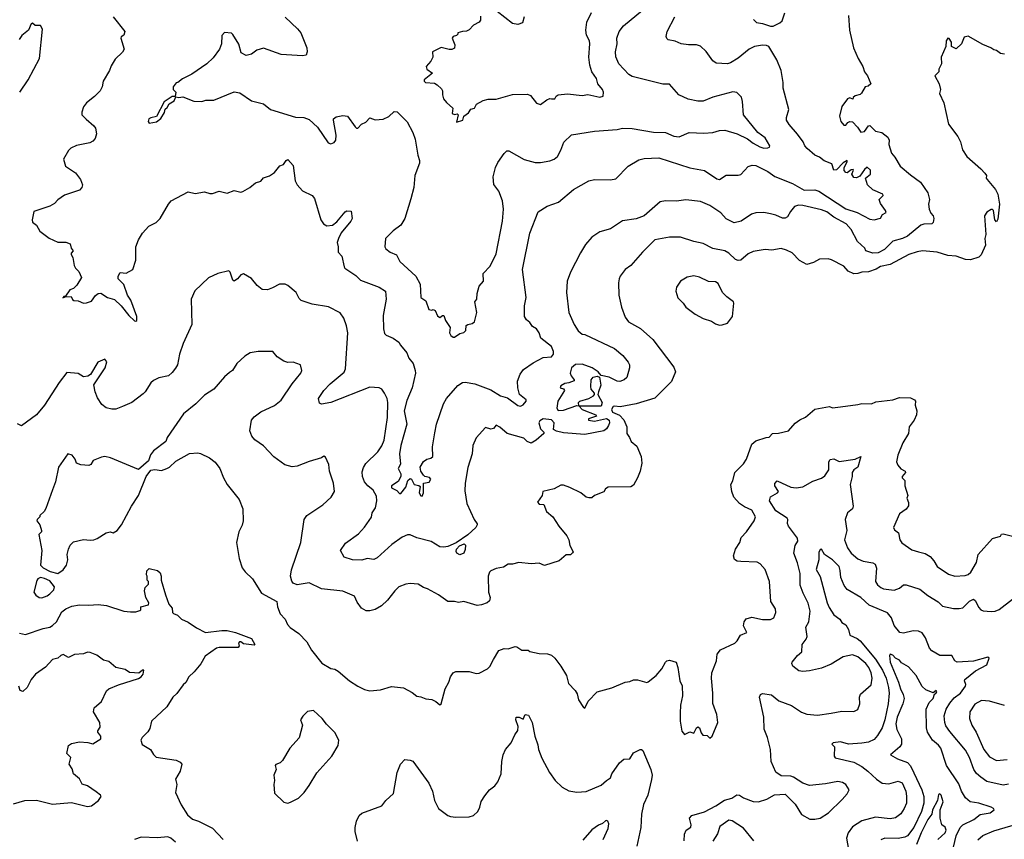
# Model space of a CAD drawing. Extents: x 1268547 to 1425625, y 515768 to 616754.
# Tile 128 of 256: x 1300231 to 1307554, y 581857 to 587953. Entities that reach past the tile are written whole.
import ezdxf

# ---------------------------------------------------------------- set-up
doc = ezdxf.new("R2010")
doc.units = 0

msp = doc.modelspace()

# ---------------------------------------------------------------- linework, layer by layer
at = {"layer": '0CON10XD'}
for points in [[(1300927.1, 587975), (1301012, 587865), (1301005, 587837.5), (1300985, 587826.7), (1300982.9, 587817.1), (1301008.2, 587735), (1300995, 587710.8), (1300940.8, 587659.2), (1300910.6, 587609.4), (1300899.4, 587575), (1300852.5, 587495), (1300844.2, 587455), (1300829.2, 587425), (1300788.3, 587381.7), (1300728.8, 587335), (1300706.2, 587305), (1300693.8, 587265), (1300693.8, 587245), (1300724.4, 587214.4), (1300783.2, 587163.2), (1300795.6, 587145.6), (1300801.9, 587105), (1300791.3, 587068.7), (1300775, 587050), (1300752.1, 587037.9), (1300653.2, 587016.8), (1300612.4, 586997.6), (1300595, 586980), (1300557.5, 586915), (1300572.5, 586865), (1300645, 586814), (1300684.2, 586765), (1300697.5, 586725), (1300694, 586705), (1300675, 586684.3), (1300563, 586647), (1300515, 586613.8), (1300490, 586585), (1300455, 586566), (1300335, 586526.2), (1300323.8, 586465), (1300326.4, 586446.4), (1300356, 586426), (1300380.5, 586380.5), (1300449.3, 586329.3), (1300515, 586298.8), (1300575, 586298.8), (1300607.5, 586285), (1300613, 586253), (1300627.5, 586235), (1300613.8, 586216.2), (1300613.6, 586206.4), (1300626.2, 586185), (1300636.2, 586125), (1300646.7, 586105), (1300670.7, 586080.7), (1300690, 586035), (1300655, 585977.5), (1300630, 585955), (1300605, 585944.3), (1300572, 585898), (1300560, 585895), (1300552.5, 585885), (1300568.3, 585891.7), (1300613.3, 585893.3), (1300622.5, 585872.5), (1300632.5, 585865), (1300665, 585863.3), (1300705, 585846), (1300728.3, 585848.3), (1300765, 585860.8), (1300795, 585902), (1300815, 585916.2), (1300835, 585920), (1300885, 585887.1), (1300935, 585872), (1300986.2, 585825), (1301042, 585752), (1301085, 585713.8), (1301095, 585710), (1301102.5, 585715), (1301102.9, 585745), (1301056.7, 585866.7), (1301032.5, 585905), (1301004.2, 585984.2), (1300962.5, 586025), (1300964, 586045), (1300978.3, 586071.7), (1301021.7, 586068.3), (1301072.5, 586095), (1301094, 586165), (1301095.8, 586265), (1301114.2, 586315), (1301144.4, 586365.6), (1301192.3, 586417.7), (1301246.1, 586443.9), (1301275.8, 586474.2), (1301337.7, 586582.3), (1301356.7, 586605), (1301485, 586672.5), (1301535, 586661.2), (1301605, 586672.5), (1301645, 586660), (1301665, 586660), (1301715, 586678), (1301775, 586663.8), (1301825, 586684), (1301875, 586671.2), (1301890, 586675), (1301942.5, 586705), (1301985, 586740), (1302025, 586752.5), (1302043.9, 586776.1), (1302088.8, 586791.2), (1302125, 586817.5), (1302165, 586867.5), (1302192.5, 586875), (1302212.5, 586905), (1302225, 586912.5), (1302265, 586870), (1302280.8, 586755), (1302293.8, 586725), (1302335, 586681.2), (1302405.8, 586645.8), (1302424.2, 586624.2), (1302470, 586465), (1302490, 586435), (1302515, 586418.8), (1302557.5, 586425), (1302589.7, 586450.3), (1302652.5, 586525), (1302665, 586532.5), (1302695, 586530), (1302703.3, 586475), (1302693.3, 586455), (1302622.4, 586367.6), (1302601.4, 586325), (1302593.3, 586295), (1302600.5, 586265), (1302599.2, 586225), (1302626.2, 586195), (1302643.1, 586115), (1302650, 586105), (1302731.3, 586051.3), (1302766.7, 586015), (1302905, 585964), (1302952, 585935), (1302955.8, 585875), (1302933, 585753), (1302936.2, 585655), (1302945, 585620), (1302956.4, 585606.4), (1303007.5, 585585), (1303051.2, 585555), (1303062.1, 585532.1), (1303111.4, 585475), (1303125.8, 585435), (1303156.9, 585395), (1303173.1, 585345), (1303174.3, 585325), (1303149.1, 585215), (1303110.9, 585120.9), (1303091.2, 585045), (1303110.4, 584945), (1303066.5, 584785), (1303055.7, 584725), (1303063.3, 584646.7), (1303046.7, 584615), (1303065.5, 584575.5), (1303066.4, 584555), (1303045, 584518.8), (1302995, 584486.7), (1302995, 584472.5), (1303035, 584451.4), (1303055, 584429.4), (1303065, 584429.1), (1303101.8, 584475), (1303118.5, 584525), (1303135, 584541.5), (1303145, 584535.6), (1303165.5, 584495), (1303199, 584489), (1303210, 584480), (1303201.1, 584435), (1303215, 584412.5), (1303225, 584408.6), (1303234.6, 584435), (1303233.8, 584505), (1303275.8, 584514.2), (1303287.5, 584535), (1303278.2, 584548.2), (1303245, 584554.5), (1303235, 584564.4), (1303213.5, 584595), (1303209.5, 584625), (1303235, 584666), (1303260, 584685), (1303287.8, 584692.2), (1303304, 584705), (1303300, 584775), (1303318.5, 584881.5), (1303330.3, 584945), (1303382.9, 585095), (1303404.1, 585135), (1303488.5, 585231.5), (1303525, 585254.5), (1303545, 585257.5), (1303615.9, 585245.9), (1303735, 585199.2), (1303806, 585155), (1303859.5, 585139.5), (1303935, 585084.7), (1303955, 585079.5), (1303975, 585089.2), (1303997.4, 585115), (1303997.9, 585125), (1303949.2, 585165), (1303934.6, 585215.4), (1303934.5, 585265), (1303952.5, 585317.5), (1303978.3, 585351.7), (1304049.5, 585400.5), (1304125, 585440.5), (1304185, 585446.4), (1304201.9, 585465), (1304200.6, 585485), (1304185, 585522), (1304106.9, 585585), (1304095.6, 585625), (1304075.7, 585655), (1304045, 585672.5), (1304025, 585700.8), (1304000, 585720), (1303985.6, 585745), (1303985.6, 585825.6), (1303997.6, 585887.6), (1303971.4, 586095), (1304026, 586365), (1304087.5, 586525), (1304155, 586567.5), (1304237.5, 586595), (1304350.9, 586689.1), (1304465, 586754.4), (1304505, 586764.4), (1304625, 586763.3), (1304665, 586770.8), (1304756.2, 586865), (1304835, 586910), (1304875, 586920), (1304985, 586926.7), (1305215, 586851.5), (1305325, 586830.6), (1305415, 586769.2), (1305435, 586764.2), (1305485, 586796.9), (1305573.9, 586796.1), (1305595, 586801.2), (1305649.1, 586860.9), (1305678.7, 586871.3), (1305705, 586870), (1305794.3, 586824.3), (1305848.1, 586788.1), (1305978.1, 586735), (1306065, 586685.4), (1306145, 586688.2), (1306175, 586678.9), (1306375.4, 586545.4), (1306459.1, 586519.1), (1306555, 586468.8), (1306585, 586464), (1306633.3, 586476.7), (1306647.5, 586505), (1306675, 586520), (1306671.2, 586535), (1306634.2, 586585), (1306624, 586615), (1306652, 586645), (1306650, 586655), (1306575, 586686.9), (1306535.6, 586725.6), (1306522.5, 586775), (1306559.4, 586805), (1306559.2, 586835), (1306535, 586856.5), (1306515, 586839.1), (1306479.4, 586790.6), (1306455, 586778.1), (1306435, 586780.6), (1306420.3, 586805), (1306433.1, 586835), (1306430, 586840), (1306415, 586836.3), (1306385, 586814.6), (1306375, 586817.3), (1306362.7, 586832.7), (1306364, 586855), (1306385.3, 586895), (1306385, 586905.6), (1306355, 586889.7), (1306305, 586835.9), (1306285.3, 586835.3), (1306271.1, 586881.1), (1306215, 586904.6), (1306180.6, 586930.6), (1306144.4, 586945), (1306088, 586995), (1306071.2, 587015), (1306058.8, 587045), (1306015, 587101.9), (1305952.9, 587172.9), (1305934.2, 587205), (1305933.2, 587226.8), (1305950.6, 587285), (1305908.8, 587445), (1305910, 587485), (1305894.2, 587575), (1305862, 587655), (1305802.7, 587752.7), (1305785, 587760.8), (1305755, 587762.9), (1305695.6, 587754.4), (1305655.6, 587734.4), (1305575, 587666), (1305517.9, 587632.1), (1305495, 587625.8), (1305410.5, 587630.5), (1305386.1, 587646.1), (1305336.5, 587716.5), (1305295, 587755.7), (1305265, 587765.8), (1305205, 587766.2), (1305150, 587775), (1305105, 587793.3), (1305055, 587803.3), (1305043.9, 587813.9), (1305038.8, 587828.8), (1305045.8, 587865), (1305103.5, 587975)], [(1302205, 587972), (1302296.4, 587886.4), (1302320.9, 587855), (1302366.1, 587743.9), (1302370, 587715), (1302360.5, 587689.5), (1302335, 587685.6), (1302175, 587694.5), (1302045, 587741.9), (1301994.5, 587725.5), (1301955, 587695.8), (1301915, 587686), (1301877.7, 587707.7), (1301861.7, 587771.7), (1301815, 587842.5), (1301805, 587852.5), (1301755, 587857.5), (1301733.8, 587835), (1301732, 587775), (1301717.1, 587735), (1301670.2, 587669.8), (1301623.8, 587626.2), (1301510.9, 587549.1), (1301442.5, 587512.5), (1301407.5, 587485), (1301395, 587482.5), (1301373.3, 587455), (1301373.3, 587435), (1301392, 587415), (1301388.3, 587381.7), (1301365, 587383.2), (1301305, 587342.9), (1301247.3, 587232.7), (1301205, 587223.9), (1301191.5, 587215), (1301185.6, 587195.6), (1301194.4, 587184.4), (1301247.4, 587192.6), (1301280.8, 587219.2), (1301308, 587262), (1301313.1, 587286.9), (1301328.9, 587301.1), (1301342.5, 587327.5), (1301379.2, 587350.8), (1301391.2, 587378.8), (1301415, 587375.3), (1301445, 587380), (1301525, 587346.7), (1301585, 587344), (1301615, 587354.2), (1301675, 587355.6), (1301825, 587415.5), (1301868.9, 587408.9), (1301955, 587348.6), (1302045, 587326.9), (1302096.4, 587286.4), (1302282.1, 587227.9), (1302345, 587226.2), (1302385, 587210), (1302444.7, 587154.7), (1302525, 587038.6), (1302545, 587029.2), (1302570.3, 587039.7), (1302582.7, 587057.3), (1302584.2, 587095), (1302564.4, 587205), (1302566, 587215), (1302585, 587231.4), (1302635, 587241.1), (1302670, 587235), (1302725, 587156.7), (1302735, 587147.5), (1302745, 587147.5), (1302773.8, 587175), (1302805, 587191.2), (1302835, 587223.3), (1302875, 587208.8), (1302935, 587214), (1302975.8, 587234.2), (1303015, 587270), (1303038.3, 587268.3), (1303113.4, 587193.4), (1303154, 587115), (1303172.2, 587065), (1303192.1, 586945), (1303204.5, 586905), (1303204.5, 586885), (1303170.7, 586795), (1303162.7, 586705), (1303139.9, 586620.1), (1303096.5, 586473.5), (1303065.4, 586424.6), (1303008.3, 586381.7), (1302951.2, 586325), (1302946.7, 586265), (1302955, 586250), (1302987.5, 586225), (1303033.9, 586203.9), (1303058.8, 586155), (1303176.2, 586046.2), (1303210, 585985), (1303215, 585887.5), (1303252.3, 585862.3), (1303275, 585797.5), (1303295, 585793.3), (1303305, 585797.5), (1303320.7, 585790.7), (1303339.5, 585749.5), (1303355, 585737.5), (1303375, 585752.5), (1303385, 585752.5), (1303397.5, 585715), (1303432.5, 585665), (1303427.5, 585625), (1303437.5, 585605), (1303455, 585592.5), (1303465, 585592.5), (1303505, 585618.8), (1303535, 585626.7), (1303549.3, 585640.7), (1303550.8, 585679.2), (1303562.7, 585687.3), (1303596.7, 585693.3), (1303612.5, 585705), (1303632, 585775), (1303616.7, 585855), (1303631.4, 585875), (1303634.1, 585915.9), (1303648.1, 585971.9), (1303681.2, 586008.8), (1303678.8, 586065), (1303728.8, 586121.2), (1303775, 586212.5), (1303822.2, 586455), (1303828.9, 586545), (1303821.9, 586605), (1303795, 586676.7), (1303757, 586727), (1303752.5, 586785), (1303769.2, 586855), (1303787.9, 586892.1), (1303835, 586958.8), (1303855, 586978), (1303868, 586978), (1303983.8, 586913.8), (1304065, 586891.8), (1304105, 586891.5), (1304175, 586904.4), (1304205, 586915.6), (1304230.8, 586935), (1304256.8, 586983.2), (1304277.7, 587042.3), (1304333.9, 587096.1), (1304505.8, 587124.2), (1304675, 587136), (1304715, 587146.7), (1304785, 587144.6), (1304945, 587117.3), (1305034.5, 587114.5), (1305095, 587087.5), (1305135, 587080.8), (1305210, 587115), (1305320.3, 587109.7), (1305385, 587114.4), (1305435, 587128.9), (1305475, 587131.1), (1305568, 587105), (1305645, 587066), (1305685, 587034.2), (1305735, 587006.7), (1305765, 586997.5), (1305795, 587000), (1305807.5, 587005), (1305810, 587015), (1305775, 587074.4), (1305721.5, 587115), (1305614.3, 587245), (1305607.5, 587345), (1305598.3, 587378.3), (1305565, 587411.2), (1305535.8, 587415.8), (1305385, 587378.2), (1305315, 587346.4), (1305275, 587346.2), (1305202.4, 587362.4), (1305133.5, 587395), (1305065, 587474), (1305015, 587473.1), (1304785, 587530), (1304762.5, 587545), (1304687.5, 587625), (1304665, 587677.5), (1304661.4, 587715), (1304675.7, 587774.3), (1304672, 587815), (1304689.4, 587865), (1304722.1, 587907.9), (1304862.9, 588025)], [(1306396, 587985), (1306402.5, 587875), (1306432, 587745), (1306466, 587665), (1306502.9, 587605), (1306514.5, 587564.5), (1306536.7, 587535), (1306560, 587475), (1306541.7, 587458.3), (1306520, 587455), (1306493, 587407), (1306482.5, 587397.5), (1306443.9, 587386.1), (1306430, 587375), (1306428.3, 587361.7), (1306405, 587373.3), (1306387.5, 587365), (1306345, 587307.5), (1306328.8, 587235), (1306338, 587195), (1306359.7, 587169.7), (1306375, 587168), (1306391.2, 587188.8), (1306404, 587195), (1306425, 587193.5), (1306462.9, 587155), (1306485.6, 587115.6), (1306515, 587120.6), (1306543.5, 587165), (1306555, 587167.3), (1306595, 587124), (1306643.9, 587113.9), (1306688.8, 587078.8), (1306697.7, 587057.7), (1306696.2, 587025), (1306715, 586960), (1306740.8, 586930.8), (1306780, 586865), (1306855, 586799.2), (1306930.8, 586745), (1306984, 586665), (1306997.5, 586615), (1306990.9, 586580.9), (1306994.4, 586545), (1307007.5, 586515), (1307025, 586493.8), (1307030, 586475), (1307026, 586445), (1307015, 586433.8), (1306955, 586432.9), (1306934.2, 586425.8), (1306835, 586343.4), (1306797.5, 586325), (1306724, 586306), (1306663.6, 586245), (1306615, 586218.6), (1306575, 586216.6), (1306525, 586233.1), (1306517.8, 586255), (1306463.1, 586303.1), (1306415, 586392.5), (1306377.7, 586435), (1306285.7, 586485.7), (1306235, 586525.3), (1306195, 586540), (1306055, 586570.5), (1306024.4, 586574.4), (1305994.3, 586565), (1305963.3, 586526.7), (1305942.1, 586487.9), (1305925, 586477.5), (1305905, 586476.5), (1305855, 586499.5), (1305815, 586510), (1305765, 586518.5), (1305705, 586515.6), (1305673.8, 586506.2), (1305596.2, 586453.8), (1305545, 586442.5), (1305485, 586471.9), (1305445, 586515.5), (1305365, 586572.5), (1305295, 586601.5), (1305185, 586614.4), (1305115, 586602.9), (1305035, 586607.1), (1304995, 586597.5), (1304875, 586494.3), (1304815, 586471.4), (1304715, 586457.1), (1304625, 586397.5), (1304545, 586374.2), (1304485.5, 586334.5), (1304438.7, 586281.3), (1304400.7, 586219.3), (1304327.1, 586075), (1304302.4, 586007.6), (1304297.5, 585925), (1304314.3, 585775), (1304354.4, 585685), (1304385, 585640), (1304415, 585613.8), (1304435, 585611.2), (1304655, 585507.1), (1304715.6, 585455), (1304755.7, 585405), (1304765.4, 585385.4), (1304766.2, 585365), (1304747.1, 585292.9), (1304727.8, 585275), (1304695, 585261.6), (1304675, 585263.8), (1304615.6, 585295), (1304556, 585306), (1304533.5, 585335), (1304489.5, 585365), (1304415, 585391.9), (1304365, 585389.7), (1304334.8, 585365), (1304325.9, 585325), (1304333.3, 585303.3), (1304355.8, 585275), (1304354, 585266), (1304315, 585251.2), (1304285, 585248), (1304255, 585230), (1304250, 585215), (1304275, 585206.7), (1304283.3, 585195), (1304232.9, 585115), (1304226.2, 585065), (1304236.2, 585046.2), (1304275, 585050), (1304373.8, 585083.8), (1304388.3, 585081.7), (1304388.1, 585105), (1304395.8, 585115), (1304464.2, 585135.8), (1304498.6, 585155), (1304507.1, 585165), (1304506.9, 585175), (1304481.8, 585205), (1304477.9, 585225), (1304480.4, 585275), (1304495.3, 585294.7), (1304525, 585302.5), (1304543.4, 585293.4), (1304553.6, 585235), (1304535.5, 585184.5), (1304530.4, 585165), (1304562.8, 585105), (1304555, 585077.9), (1304391.7, 585078.3), (1304413.3, 585055), (1304515.8, 585015), (1304520, 585005), (1304462.5, 584985), (1304462.5, 584975), (1304506.8, 584966.8), (1304594, 584986), (1304614.2, 584975), (1304617.7, 584955), (1304610.4, 584935), (1304595, 584910), (1304574.4, 584895), (1304435, 584867.6), (1304275, 584880), (1304223, 584893), (1304200, 584905), (1304206.7, 584955), (1304186.1, 584976.1), (1304125, 584983.3), (1304100.5, 584969.5), (1304092.5, 584955), (1304105, 584910), (1304130, 584885), (1304130, 584875), (1304072.5, 584825), (1304035, 584803.3), (1304005, 584816.2), (1303980, 584840), (1303856.7, 584875), (1303802.3, 584922.3), (1303775, 584936.7), (1303755, 584912.5), (1303735, 584907.5), (1303695, 584920), (1303626.4, 584843.6), (1303600, 584785), (1303595.9, 584724.1), (1303565, 584622.5), (1303544.4, 584505), (1303542.1, 584447.9), (1303557.1, 584355), (1303610.8, 584235), (1303632.7, 584202.7), (1303634.2, 584195), (1303622.5, 584175), (1303565, 584122.9), (1303476.9, 584063.1), (1303415, 584035.4), (1303385, 584030), (1303355, 584032.2), (1303290.9, 584070.9), (1303185, 584099.5), (1303135, 584122.5), (1303115, 584122), (1303075, 584103.1), (1302999.5, 584050.5), (1302889, 583951), (1302865, 583939.2), (1302815, 583945.6), (1302775, 583932.5), (1302705, 583935.7), (1302644.4, 583954.4), (1302618, 584005), (1302655, 584060), (1302750.2, 584129.8), (1302795, 584178.6), (1302847.1, 584252.9), (1302853.6, 584285), (1302876.4, 584323.6), (1302888.1, 584375), (1302885, 584409.2), (1302859.2, 584455), (1302819.5, 584485), (1302796.2, 584515), (1302781.3, 584555), (1302779.2, 584590.8), (1302787.4, 584622.6), (1302805, 584652.5), (1302895, 584738.6), (1302925, 584782.9), (1302942.3, 584825), (1302966.8, 584995), (1302969.2, 585105), (1302964.5, 585135), (1302945.3, 585175.3)], [(1303659.3, 587980.7), (1303659.3, 587950.7), (1303647.5, 587935), (1303605, 587913.8), (1303572.7, 587877.3), (1303555, 587868.8), (1303525, 587866.7), (1303490, 587855), (1303490, 587845), (1303480, 587835), (1303455, 587827.5), (1303447.5, 587815), (1303466.4, 587766.4), (1303465, 587742.5), (1303445, 587732.5), (1303425, 587732.5), (1303365, 587747.5), (1303300, 587715), (1303302.5, 587675), (1303287.5, 587645), (1303253.3, 587605), (1303260, 587585), (1303300, 587555), (1303240, 587505), (1303240, 587495), (1303250, 587485), (1303315, 587480), (1303335, 587470), (1303368.3, 587438.3), (1303376.2, 587425), (1303375.8, 587395), (1303384, 587365), (1303405, 587336.7), (1303453.3, 587295), (1303447.5, 587255), (1303465, 587247.5), (1303485, 587252.5), (1303492.5, 587245), (1303480, 587190), (1303527.5, 587205), (1303533.3, 587235), (1303569.1, 587260.9), (1303585, 587287.1), (1303614.5, 587295.5), (1303627.5, 587325), (1303678.3, 587351.7), (1303715, 587363.3), (1303775, 587362.5), (1303895, 587397.5), (1304008.2, 587398.2), (1304029.6, 587389.6), (1304075, 587331.2), (1304105, 587322), (1304151.7, 587358.3), (1304175, 587366.7), (1304185, 587363.8), (1304210, 587365), (1304220, 587385), (1304235, 587393.3), (1304305, 587402), (1304415, 587389.2), (1304455.8, 587395.8), (1304545, 587377.5), (1304570, 587385), (1304572.5, 587415), (1304566.7, 587435), (1304531.2, 587475), (1304520, 587515), (1304486.4, 587566.4), (1304471.1, 587615), (1304464.5, 587674.5), (1304472.5, 587775), (1304469.2, 587795), (1304447.3, 587837.3), (1304440.4, 587875), (1304449.1, 587935), (1304482.7, 588007.3)], [(1303984, 587975), (1303969.3, 587930.7), (1303935, 587918.8), (1303896.2, 587926.2), (1303783.3, 588015)], [(1305689.2, 587955), (1305711.5, 587931.5), (1305755.4, 587925.4), (1305815, 587905.8), (1305835, 587906.2), (1305885, 587928.8), (1305901.2, 587945), (1305921.2, 588005)], [(1300230.8, 587415), (1300293.3, 587505), (1300377.5, 587665), (1300401.7, 587881.7), (1300385, 587910), (1300345, 587910), (1300325, 587926.7), (1300315, 587922.5), (1300296.7, 587875), (1300247.5, 587835), (1300228, 587805)], [(1307555, 587695.7), (1307525, 587701.2), (1307496.7, 587725), (1307475, 587728.8), (1307453.3, 587745), (1307395, 587767.8), (1307285, 587830.9), (1307255.8, 587824.2), (1307235.7, 587775), (1307195, 587736), (1307161.2, 587755), (1307161.2, 587785), (1307145, 587813.3), (1307135, 587815.8), (1307120.8, 587795), (1307120, 587755), (1307083.8, 587675), (1307086.2, 587626.2), (1307067.5, 587585), (1307067.5, 587565), (1307036.7, 587535), (1307068.8, 587475), (1307078.8, 587435), (1307071.2, 587405), (1307103.3, 587335), (1307138, 587175), (1307209.2, 587085), (1307228, 587045), (1307244, 586985), (1307275, 586936), (1307378.8, 586845), (1307408.3, 586811.7), (1307422.5, 586795), (1307420, 586775), (1307426.2, 586765), (1307489.1, 586689.1), (1307506.7, 586656.7), (1307518.1, 586581.9), (1307505, 586470), (1307495, 586450), (1307483.6, 586463.6), (1307473, 586533), (1307465, 586542.5), (1307455, 586542.5), (1307425, 586522), (1307405.7, 586495), (1307417.5, 586355), (1307410, 586325), (1307413.3, 586275), (1307382.5, 586205), (1307365, 586187.5), (1307303, 586167), (1307265, 586168.8), (1307195, 586193.8), (1307135, 586198.9), (1307055, 586223.8), (1306945.5, 586234.5), (1306905, 586227.5), (1306845, 586206.4), (1306705, 586131.8), (1306633, 586117), (1306601.8, 586098.2), (1306543.3, 586076.7), (1306495, 586074.6), (1306465.3, 586064.7)], [(1306465.3, 586064.7), (1306435, 586063.1), (1306392.2, 586082.2), (1306361.1, 586121.1), (1306267.9, 586167.9), (1306245, 586173.6), (1306178.9, 586171.1), (1306135, 586147.5), (1306085, 586131.2), (1306031.2, 586161.2), (1305975, 586218), (1305935, 586240), (1305895, 586251.2), (1305825, 586238.6), (1305775, 586243.3), (1305685, 586228.1), (1305648.3, 586211.7), (1305595, 586165.8), (1305575, 586161.4), (1305555, 586170.6), (1305505, 586215.5), (1305475, 586233.1), (1305385, 586251.4), (1305315, 586288.6), (1305245, 586302.9), (1305145, 586335.6), (1305065, 586336.9), (1304955, 586315.7), (1304862.5, 586225), (1304775, 586126.2), (1304733.3, 586095), (1304696.7, 586045), (1304688.8, 586025), (1304684, 585995), (1304686.2, 585905), (1304706, 585815), (1304735, 585740), (1304760, 585705), (1304847.6, 585657.6), (1304940, 585575), (1305095, 585370), (1305108, 585335), (1305077.5, 585262.5), (1304955, 585138), (1304815, 585095.8), (1304695.8, 585074.2), (1304655, 585079.2), (1304643.8, 585075), (1304633.1, 585055), (1304640, 585035), (1304692.6, 585012.6), (1304725, 584976.7), (1304747.7, 584925), (1304745.7, 584875), (1304767.5, 584845), (1304779.2, 584815), (1304821.5, 584781.5), (1304851.9, 584705), (1304857.1, 584655), (1304844.4, 584595.6), (1304825.3, 584544.7), (1304795, 584490), (1304775, 584479.2), (1304607.5, 584475), (1304587.5, 584465), (1304575, 584442.5), (1304506.4, 584413.6), (1304485, 584396.7), (1304465, 584396), (1304445, 584402.5), (1304405, 584434), (1304323, 584473), (1304275, 584490.8), (1304255, 584491.4), (1304205.8, 584464.2), (1304122.5, 584445), (1304117.5, 584415), (1304082.5, 584365), (1304095, 584350), (1304128.3, 584348.3), (1304148.8, 584295), (1304196.7, 584255), (1304240, 584185), (1304300.8, 584115), (1304315.9, 584084.1), (1304322.7, 584042.7), (1304346.4, 583996.4), (1304343.3, 583986.7), (1304327.5, 583972.5), (1304295, 583972), (1304242.1, 583927.9), (1304135, 583893.8), (1304095, 583910), (1304035, 583906), (1303944.2, 583915.8), (1303895, 583904), (1303865, 583903.8), (1303829.4, 583880.6), (1303775, 583871.4), (1303735, 583854), (1303724, 583845), (1303714.3, 583815), (1303717.5, 583695), (1303728.8, 583655), (1303725, 583630), (1303707.5, 583615), (1303665, 583600), (1303634.2, 583595.8), (1303535, 583626), (1303495, 583618), (1303463.8, 583626.2), (1303415, 583626.2), (1303345, 583676), (1303265, 583721.2), (1303235, 583728.8), (1303195, 583753.8), (1303135, 583760), (1303102.5, 583755), (1303051.2, 583735), (1303020, 583705), (1302966.7, 583635), (1302922.5, 583592.5), (1302874.1, 583565.9), (1302835, 583555.8), (1302807.3, 583557.3), (1302773.8, 583575), (1302740.3, 583620.3), (1302720, 583665), (1302635, 583702), (1302475, 583719.2), (1302385, 583763.8), (1302295, 583750), (1302265, 583763.3), (1302255, 583777.5), (1302246.2, 583815), (1302252.3, 583862.3), (1302322.5, 584065), (1302346.2, 584235), (1302367.5, 584265), (1302485.9, 584344.1), (1302547.3, 584402.7), (1302571.2, 584445), (1302563.8, 584505), (1302536.2, 584595), (1302530, 584645), (1302505, 584700), (1302493, 584707), (1302476.2, 584693.8), (1302385, 584667.5), (1302295, 584632.5), (1302256.4, 584626.4), (1302201.7, 584641.7), (1302122.2, 584702.2), (1302043.7, 584783.7), (1301979.3, 584829.3), (1301957.5, 584855), (1301942, 584895), (1301956, 584975), (1301975, 584999.2), (1302025, 585035.7), (1302125.7, 585084.3), (1302175, 585122.5), (1302257.5, 585245), (1302322.5, 585325), (1302330, 585345), (1302320, 585385), (1302265, 585406.2), (1302225, 585403.8), (1302195, 585413.3), (1302146.7, 585445), (1302114.1, 585484.1), (1302005, 585486.2), (1301945, 585476.2), (1301905, 585450), (1301846.7, 585395), (1301813.3, 585345), (1301792, 585328), (1301755, 585296.2), (1301675, 585204), (1301605, 585160), (1301541.2, 585095), (1301448.8, 585021.2), (1301326.7, 584845), (1301316.7, 584815), (1301225, 584747.5), (1301204.4, 584715.6), (1301188.5, 584671.5), (1301115, 584606.7), (1300905.5, 584695.5), (1300865, 584704.3), (1300839.5, 584700.5), (1300776.1, 584673.9), (1300760, 584645), (1300745, 584636.7), (1300685, 584642.5), (1300653.6, 584653.6), (1300642.5, 584685), (1300621.2, 584715), (1300590, 584725), (1300520, 584625), (1300496.2, 584515), (1300475, 584457.5), (1300425, 584317.5), (1300412.5, 584295), (1300380, 584265), (1300380, 584255), (1300360, 584235), (1300357.5, 584225), (1300380, 584195), (1300392.5, 584155), (1300392.5, 584145), (1300372.5, 584125), (1300396.7, 584005), (1300386, 583895), (1300405.5, 583875.5), (1300458.3, 583848.3), (1300515, 583833.3), (1300555, 583860.8), (1300579.1, 583895), (1300589.5, 583935), (1300584.2, 583975), (1300593.8, 584015), (1300606, 584045), (1300630.9, 584069.1), (1300705, 584088.1), (1300755, 584081.8), (1300782.5, 584085), (1300806.4, 584093.6), (1300875, 584136.9), (1300905, 584143.3), (1300925, 584136.7), (1300955.8, 584155), (1300987.1, 584195), (1301062.9, 584335), (1301114, 584415), (1301172.5, 584555), (1301205, 584602.5), (1301235, 584606.7), (1301285, 584601.2), (1301325.9, 584614.1), (1301345.8, 584624.2), (1301391.2, 584668.8), (1301495, 584726.7), (1301555, 584731.2), (1301575, 584726.2), (1301642.5, 584695), (1301685, 584662.5), (1301720, 584615), (1301746.1, 584546.1), (1301773.3, 584495), (1301862.5, 584385), (1301890, 584315), (1301893.8, 584225), (1301885.9, 584194.1), (1301861.2, 584145), (1301843.8, 584065), (1301862, 583945), (1301886.4, 583876.4), (1301907, 583847), (1301962.5, 583795), (1302028.6, 583688.6), (1302143.3, 583625), (1302148.8, 583585), (1302168.8, 583535), (1302204.3, 583494.3), (1302223.6, 583453.6), (1302241.3, 583431.3), (1302306.8, 583386.8), (1302366.7, 583326.7), (1302400, 583265), (1302477.3, 583167.3), (1302545, 583128), (1302575, 583122), (1302598.3, 583108.3), (1302685, 583036), (1302745, 582995.8), (1302795, 582970.8), (1302835, 582960.8), (1302915, 582969.2), (1302995, 582992.9), (1303084.2, 582984.2), (1303149.2, 582949.2), (1303185, 582921.2), (1303215, 582917.5), (1303250.7, 582900.7), (1303296.4, 582896.4), (1303325, 582882.5), (1303355, 582857.5), (1303366.7, 582865), (1303396, 582975), (1303422.5, 583025), (1303435, 583066.7), (1303455, 583094), (1303475, 583104.2), (1303575, 583106), (1303625, 583091.2), (1303647.3, 583092.7), (1303710, 583125), (1303727.3, 583142.7), (1303755, 583193.3), (1303795, 583261.2), (1303835, 583276.2), (1303865, 583274), (1303915, 583290.8), (1303929.1, 583289.1), (1303966.1, 583263.9), (1304013, 583263), (1304025, 583254), (1304095, 583240), (1304155.9, 583235.9), (1304185, 583226.7), (1304210, 583205), (1304255.7, 583145.7), (1304296.7, 583075), (1304312, 583015), (1304363.3, 582963.3), (1304378, 582938), (1304388, 582895), (1304425, 582836.7), (1304435, 582832.5), (1304458.8, 582885), (1304527, 582953), (1304635.7, 582984.3), (1304735, 583026.7), (1304769.3, 583030.7), (1304795, 583043.3), (1304825, 583043.8), (1304895, 583023.3), (1304905, 583027.5), (1304965.8, 583075), (1305006, 583125), (1305033.3, 583175), (1305045, 583183.3), (1305065, 583190), (1305112.5, 583175), (1305125.8, 583135.8), (1305141.2, 583035), (1305157.5, 582997.5), (1305160, 582925), (1305146.2, 582855), (1305143.8, 582795), (1305143.9, 582736.1), (1305155, 582662.5), (1305175, 582636.7), (1305215, 582656.7), (1305245, 582646.7), (1305265, 582686.7), (1305275, 582692.5), (1305286.7, 582685), (1305298.3, 582648.3), (1305311.7, 582631.7), (1305345, 582630), (1305365, 582610)], [(1302945.3, 585175.3), (1302925, 585204.2), (1302905, 585215.6), (1302835, 585220), (1302545, 585105.7), (1302475, 585094), (1302460, 585100), (1302454.2, 585135), (1302493.3, 585195), (1302538.8, 585245), (1302645, 585331.2), (1302655, 585357.5), (1302672, 585625), (1302662.5, 585675), (1302642.2, 585732.2), (1302615, 585773.8), (1302527.3, 585817.3), (1302405, 585836.2), (1302325, 585863.8), (1302309.5, 585879.5), (1302286.7, 585925), (1302225.7, 585975.7), (1302205, 585986.2), (1302164.2, 585985.8), (1302112, 585958), (1302075, 585943.3), (1302035, 585946.7), (1301997.5, 585975), (1301955, 586027.5), (1301895, 586063.3), (1301874.5, 586055.5), (1301852, 586025), (1301825, 586007.5), (1301816.4, 586016.4), (1301797.5, 586075), (1301786.1, 586086.1), (1301704.2, 586065.8), (1301635, 586033.3), (1301534.2, 585935.8), (1301506, 585875), (1301511.2, 585685), (1301446.7, 585545), (1301420, 585465), (1301403.4, 585386.6), (1301389.8, 585360.2), (1301365, 585328), (1301336.7, 585305), (1301265, 585290.6), (1301225, 585270), (1301206.7, 585253.3), (1301165, 585184.2), (1301150.3, 585169.7), (1301065, 585105.8), (1300995, 585075.6), (1300945, 585056), (1300915, 585056.2), (1300875, 585066.7), (1300842.1, 585092.1), (1300810.3, 585140.3), (1300791.2, 585185), (1300783, 585237), (1300865.8, 585365), (1300878.8, 585408.8), (1300865, 585427.5), (1300812.5, 585405), (1300756.7, 585313.3), (1300737, 585303), (1300705, 585297.5), (1300665, 585322.5), (1300581.7, 585328.3), (1300525.7, 585254.3), (1300415, 585086.7), (1300355, 585013.8), (1300245, 584932.5), (1300215, 584946.7)], [(1305435, 585680), (1305455, 585683.3), (1305495, 585696.7), (1305532.5, 585745), (1305542.5, 585845), (1305540, 585855), (1305490.7, 585890.7), (1305458.8, 585925), (1305425, 585991.2), (1305405, 586004), (1305355, 586006.2), (1305287.4, 586037.4), (1305245, 586047.1), (1305195, 586037.5), (1305145, 586008.8), (1305116.7, 585965), (1305111.2, 585935), (1305126.7, 585885), (1305165.6, 585845.6), (1305186.2, 585815), (1305255, 585763.8), (1305315, 585732), (1305375, 585710), (1305405, 585690), (1305435, 585680)], [(1305365, 582610), (1305380, 582625), (1305423.3, 582725), (1305416.7, 582785), (1305386.4, 582866.4), (1305386, 582945), (1305375.6, 583055), (1305378.6, 583095), (1305414.3, 583185), (1305417.8, 583235), (1305443.4, 583266.6), (1305548.8, 583315), (1305566.8, 583333.2), (1305591.2, 583375), (1305638.8, 583395), (1305614, 583445), (1305619.2, 583475), (1305635, 583497.5), (1305675, 583508.6), (1305755, 583492.5), (1305815, 583491.2), (1305838.8, 583505), (1305853.8, 583545), (1305851.7, 583571.7), (1305817, 583627), (1305807.3, 583775), (1305775.7, 583865), (1305738, 583905), (1305715, 583919.4), (1305595, 583922.2), (1305566.9, 583926.9), (1305548, 583938), (1305538.8, 583965), (1305555.7, 584014.3), (1305585.8, 584065), (1305597.3, 584102.7), (1305636, 584145), (1305692.5, 584225), (1305702.5, 584255), (1305675.6, 584305), (1305620.8, 584330.8), (1305585.5, 584355.5), (1305542.1, 584402.1), (1305526.7, 584445), (1305521.2, 584495), (1305535.7, 584524.3), (1305550, 584585), (1305615, 584650), (1305636.4, 584683.6), (1305676.2, 584795), (1305705, 584821.2), (1305783.6, 584846.4), (1305805, 584847.5), (1305830, 584875), (1305875, 584877.5), (1305950, 584895), (1305998.8, 584951.2), (1306033.6, 584976.4), (1306075, 584996), (1306145, 585056), (1306255, 585076.7), (1306275, 585067.5), (1306335, 585074), (1306465, 585090), (1306495, 585098.8), (1306565, 585096.7), (1306598.8, 585111.2), (1306725, 585126.2), (1306775, 585142), (1306855, 585140), (1306885, 585126.2), (1306893.3, 585115), (1306890, 585085), (1306903.8, 585045), (1306902, 585015), (1306884, 584975), (1306846.2, 584925), (1306841.2, 584875), (1306798.8, 584805), (1306762.9, 584715), (1306751.9, 584665), (1306760.9, 584640.9), (1306785, 584613.8), (1306816.7, 584595), (1306820, 584585), (1306794.2, 584555.8), (1306793.8, 584545), (1306813.3, 584525), (1306813.3, 584485), (1306836.2, 584415), (1306828.8, 584395), (1306841.2, 584361.2), (1306842, 584338), (1306825, 584312.5), (1306775, 584276.7), (1306730, 584175), (1306738.3, 584158.3), (1306767.7, 584137.7), (1306778.1, 584085), (1306792, 584062), (1306865, 584010), (1306916.2, 583996.2), (1306965, 583983.5), (1307001.7, 583961.7), (1307029.5, 583929.5), (1307055, 583885.8), (1307139.4, 583829.4), (1307185.5, 583814.5), (1307261.7, 583818.3), (1307285, 583825.8), (1307304.3, 583845), (1307346.7, 583915), (1307360.6, 583975), (1307465, 584093.8), (1307525, 584112.5), (1307534, 584126), (1307545, 584130), (1307615, 584111.4)], [(1305173.4, 581846.6), (1305175.8, 581895), (1305188.8, 581925), (1305221.7, 581948.3), (1305223.8, 581965), (1305212, 582015), (1305228.8, 582035), (1305325, 582061.9), (1305408, 582105), (1305471.9, 582148.1), (1305527.6, 582162.4), (1305565, 582186.7), (1305585, 582184.3), (1305615, 582164.3), (1305685, 582139.2), (1305725, 582135.6), (1305786.7, 582155), (1305845, 582188.8), (1305925, 582193.3), (1305997.3, 582117.3), (1306045, 582042), (1306107.7, 582007.7), (1306145, 582006), (1306183.3, 582015), (1306246, 582055), (1306347.3, 582152.7), (1306386, 582195), (1306401.2, 582225), (1306376.2, 582265), (1306350.3, 582280.3), (1306315, 582287.1), (1306225, 582268.6), (1306105, 582257.5), (1306054.3, 582274.3), (1305985, 582320), (1305965, 582326.2), (1305895, 582328), (1305855.5, 582355.5), (1305820.6, 582435), (1305815.6, 582525.6), (1305793.8, 582615), (1305766.7, 582675), (1305765.8, 582765), (1305732.5, 582915), (1305740, 582935), (1305755, 582940.8), (1305822.1, 582932.1), (1305877.4, 582887.4), (1305971.1, 582851.1), (1306045, 582802.5), (1306085, 582787.8), (1306165, 582780.5), (1306265, 582794.4), (1306345, 582810), (1306433.6, 582806.4), (1306465, 582823.3), (1306480, 582865), (1306478.1, 582915), (1306483.9, 582936.1), (1306564.6, 583005.4), (1306570.4, 583055), (1306564.1, 583094.1), (1306546.8, 583135), (1306524.5, 583165), (1306465, 583214.6), (1306425, 583230), (1306356.2, 583215), (1306265, 583158.8), (1306195, 583131.1), (1306105, 583109.4), (1306055, 583104.4), (1306025, 583110), (1305981.2, 583145), (1305973.8, 583165), (1305976.2, 583175), (1306015, 583223.8), (1306048.3, 583251.7), (1306051.4, 583305), (1306081.4, 583345), (1306088.6, 583365), (1306078.1, 583435), (1306099.1, 583475), (1306110, 583555), (1306095, 583613.8), (1306058.3, 583688.3), (1306036.8, 583746.8), (1306035.5, 583835), (1306015, 583913.3), (1305987.8, 583985), (1305998.7, 584041.3), (1306018.9, 584075), (1306015, 584096.7), (1305948, 584185), (1305942, 584205), (1305944.2, 584235), (1305938, 584245), (1305855, 584301.1), (1305808, 584375), (1305816, 584405), (1305866.7, 584435), (1305873.3, 584445), (1305846.2, 584485), (1305846.1, 584503.9), (1305865, 584523.3), (1305965, 584476.7), (1306005, 584471.2), (1306055, 584479.5), (1306128.8, 584521.2), (1306195, 584543.3), (1306218.9, 584561.1), (1306248.9, 584605), (1306249.4, 584665), (1306258.5, 584681.5), (1306285, 584686), (1306325, 584667.5), (1306444.6, 584685.4), (1306487.5, 584705), (1306465, 584626), (1306434.7, 584605.3), (1306422.9, 584585), (1306421.9, 584555), (1306406.4, 584495), (1306428.9, 584335), (1306424.2, 584315), (1306387.5, 584285), (1306370, 584235), (1306382, 584155), (1306365.7, 584085), (1306387.5, 584025), (1306415, 583984.4), (1306465, 583943.1), (1306505, 583926.9), (1306575, 583913.1), (1306592.4, 583902.4), (1306602.7, 583872.7), (1306595.7, 583775.7), (1306609.7, 583749.7), (1306635, 583729.2), (1306655, 583720.8), (1306735, 583711.2), (1306775, 583726), (1306805, 583750), (1306825, 583750), (1306925, 583718), (1306985, 583671.1), (1307062.9, 583622.9), (1307095, 583590.4), (1307175, 583573.2), (1307217, 583573), (1307245, 583579.4), (1307295, 583627.8), (1307325, 583642.5), (1307340.7, 583630.7), (1307363, 583583), (1307379.2, 583565), (1307396.8, 583556.8), (1307455, 583550.9), (1307485, 583553.2), (1307514.7, 583565.3), (1307615, 583643.3)], [(1303505, 583974), (1303483.3, 583985), (1303478, 583998), (1303480.8, 584015), (1303501.1, 584038.9), (1303535.8, 584055.8), (1303545.6, 584045.6), (1303545, 584012.5), (1303533.3, 583985), (1303505, 583974)], [(1307585, 582267.5), (1307545, 582259.5), (1307425, 582287.8), (1307378.5, 582318.5), (1307347.7, 582347.7), (1307327.1, 582375), (1307294.8, 582464.8), (1307265, 582519.4), (1307148, 582658), (1307119.9, 582699.9), (1307111.2, 582725), (1307106.9, 582775), (1307121.2, 582825), (1307149.3, 582870.7), (1307181.7, 582908.3), (1307228.2, 582945), (1307264.4, 582995), (1307268.3, 583008.3), (1307256.9, 583035), (1307261.4, 583045), (1307339.6, 583110.4), (1307425, 583154.4), (1307442.5, 583205), (1307432.5, 583212.5), (1307325, 583182.2), (1307203.8, 583175), (1307187.1, 583185), (1307163.9, 583223.9), (1307075, 583224.4), (1307015, 583258), (1306998.2, 583278.2), (1306968.1, 583355), (1306942.9, 583392.9), (1306915, 583405.4), (1306875, 583407.5), (1306805, 583389.2), (1306776.7, 583395), (1306735, 583448), (1306715.5, 583505), (1306685, 583540.5), (1306549.4, 583599.4), (1306487.9, 583655), (1306385.6, 583715), (1306363.8, 583745), (1306337.5, 583805), (1306334.2, 583855.8), (1306325, 583885.8), (1306275.3, 583935.3), (1306215.6, 583975.6), (1306195, 584014.2), (1306185, 584012.5), (1306175, 583991.2), (1306173.8, 583935), (1306155.5, 583865), (1306185, 583811.2), (1306237.3, 583615), (1306251.2, 583581.2), (1306287, 583527), (1306330.8, 583495), (1306345, 583470.8), (1306375, 583451.1), (1306395, 583416.7), (1306403.8, 583375), (1306460.3, 583350.3), (1306482.7, 583332.7), (1306597.1, 583197.1), (1306647.9, 583115), (1306674.4, 583055), (1306692.1, 582985), (1306696.6, 582945), (1306688.9, 582865), (1306664.1, 582745), (1306644.6, 582685), (1306611.9, 582628.1), (1306585, 582600.6), (1306545, 582580.5), (1306495, 582573.1), (1306395, 582565.4), (1306335, 582582.5), (1306280, 582575), (1306270, 582565), (1306290, 582545), (1306288.5, 582475), (1306295, 582462.9), (1306435, 582430.3), (1306495, 582399.7), (1306539.5, 582365), (1306603.7, 582303.7), (1306645, 582275.6), (1306695, 582269.4), (1306765, 582288.6), (1306795, 582276), (1306822.5, 582215), (1306827.4, 582177.4), (1306825.5, 582125), (1306809.5, 582085), (1306784.6, 582045.4), (1306744.5, 582015.5), (1306705, 582009.4), (1306595, 582020.6), (1306495, 581995.5), (1306425, 581948.6), (1306392.9, 581905), (1306381.4, 581865), (1306404.2, 581725)], [(1300230.4, 583390.4), (1300275, 583381.2), (1300405, 583425.4), (1300454.7, 583435.3), (1300475, 583446.2), (1300504, 583475), (1300545, 583549.2), (1300575, 583572.5), (1300619.1, 583590.9), (1300675, 583600.6), (1300745, 583597.5), (1300815, 583604), (1300875.6, 583595.6), (1301005, 583554.2), (1301055, 583548.8), (1301095, 583550), (1301125, 583560), (1301132.5, 583565), (1301132.5, 583585), (1301190, 583600), (1301191.2, 583615), (1301168.8, 583655), (1301160, 583705), (1301165, 583730), (1301190, 583755), (1301190, 583775), (1301180, 583785), (1301180, 583815), (1301173.3, 583825), (1301177.5, 583855), (1301195, 583872.5), (1301255, 583857.5), (1301275, 583840), (1301283.3, 583815), (1301283.8, 583785), (1301314.3, 583675), (1301339.2, 583605), (1301363.8, 583575), (1301366.7, 583545), (1301375, 583536.7), (1301405, 583523.8), (1301435, 583493.8), (1301485, 583472.5), (1301545, 583430), (1301612.5, 583395), (1301735, 583411.2), (1301775, 583409.2), (1301835.5, 583395.5), (1301955, 583350), (1301980, 583305), (1301975, 583300), (1301895, 583310), (1301875, 583326.7), (1301865, 583326.7), (1301857.5, 583315), (1301862.5, 583295), (1301855, 583283.3), (1301755, 583284.2), (1301715, 583284.2), (1301695, 583277.5), (1301610.6, 583219.4), (1301576.9, 583163.1), (1301528.1, 583101.9), (1301488.6, 583065), (1301466.2, 583023.8), (1301445.8, 583005), (1301399.4, 582940.6), (1301370.8, 582915), (1301325, 582843.3), (1301210, 582735), (1301200, 582680), (1301184.2, 582655.8), (1301141.2, 582615), (1301132, 582595), (1301142.3, 582562.3), (1301203.9, 582523.9), (1301225, 582487.5), (1301245, 582467.5), (1301393.6, 582446.4), (1301425, 582430), (1301437.5, 582415), (1301424.2, 582365), (1301390, 582305), (1301399.2, 582265), (1301390.8, 582205), (1301432.4, 582112.4), (1301478.3, 582038.3), (1301515, 582006.2), (1301561.4, 581991.4), (1301665, 581940), (1301744.2, 581855)], [(1300395, 583653.3), (1300435, 583668), (1300455, 583682), (1300485, 583713.8), (1300488.6, 583735), (1300455, 583779.4), (1300415, 583798), (1300385, 583803.8), (1300366.1, 583793.9), (1300358.3, 583781.7), (1300336.7, 583695), (1300351.7, 583671.7), (1300375, 583656.7), (1300395, 583653.3)], [(1300185, 582120), (1300270, 582145), (1300355, 582148.2), (1300475, 582118.6), (1300615, 582130.6), (1300695, 582110.8), (1300735, 582100), (1300765, 582105.8), (1300817.5, 582145), (1300836.7, 582175), (1300832.5, 582185), (1300800.5, 582210.5), (1300735, 582254), (1300695.9, 582265.9), (1300675.6, 582305.6), (1300630, 582345), (1300620, 582380), (1300600, 582415), (1300610, 582465), (1300581.2, 582495), (1300594, 582555), (1300615, 582569.2), (1300675, 582581.2), (1300737.3, 582577.3), (1300775, 582566.2), (1300833.3, 582605), (1300833.3, 582625), (1300811.2, 582655), (1300811.2, 582665), (1300828.3, 582691.7), (1300825.9, 582725.9), (1300780, 582805), (1300784.3, 582835.7), (1300838.3, 582881.7), (1300877.7, 582962.3), (1300895, 582976.2), (1300965, 583005.6), (1301115, 583052.7), (1301135.5, 583065), (1301149.5, 583085), (1301155, 583116.2), (1301145, 583115.7), (1301116.7, 583093.3), (1301084.4, 583094.4), (1301048.3, 583098.3), (1301015, 583121.2), (1300945, 583134), (1300895, 583180), (1300855, 583190), (1300805, 583226.7), (1300755, 583246.7), (1300735, 583248.8), (1300705, 583237.5), (1300637.7, 583232.3), (1300595, 583209.4), (1300555, 583231.2), (1300537.5, 583225), (1300515, 583203.3), (1300475, 583193.3), (1300422.8, 583137.2), (1300349.2, 583085), (1300315.6, 583045), (1300287.1, 582985), (1300255, 582956.7), (1300234.2, 582964.2), (1300223.8, 582995)], [(1307141.2, 581651.2), (1307196.8, 581883.2), (1307225, 581945.5), (1307245.5, 581965), (1307326.9, 582005), (1307375, 582040.9), (1307448.8, 582055), (1307478.6, 582075), (1307474, 582085), (1307455, 582096.5), (1307365, 582124.7), (1307298.8, 582135), (1307264.6, 582164.6), (1307235.6, 582215), (1307215, 582268.6), (1307125, 582406), (1307081.3, 582535), (1307065, 582556.9), (1307019.6, 582595), (1306981.6, 582655), (1306975.3, 582685), (1306972.9, 582825), (1306996.2, 582875), (1307025.9, 582905), (1307033.8, 582936.2), (1307045, 582942.2), (1307051.4, 582955), (1307046.7, 582965), (1307025, 582946.7), (1306969.1, 582969.1), (1306943.3, 582993.3), (1306897.5, 583075), (1306841.1, 583141.1), (1306789.3, 583169.3), (1306775, 583190), (1306745.3, 583205.3), (1306725, 583225.5), (1306705, 583233.3), (1306698.8, 583225), (1306706, 583175), (1306768.2, 583025), (1306782.3, 582975), (1306802.9, 582935), (1306810, 582905), (1306800.2, 582865), (1306756, 582765), (1306746, 582715), (1306755, 582674.4), (1306789.1, 582605), (1306790, 582565), (1306776.9, 582545), (1306707.5, 582485), (1306760, 582455), (1306835, 582427.3), (1306855, 582404.6), (1306881.8, 582351.8), (1306940, 582225), (1306955.2, 582175), (1306955.2, 582125), (1306937.6, 582065), (1306880.9, 581945), (1306835, 581882.4), (1306815, 581872.7), (1306765, 581863.3), (1306665, 581864.6), (1306636.5, 581853.5)], [(1307555, 582852.2), (1307444.6, 582884.6), (1307385, 582889.1), (1307335, 582861.4), (1307298.2, 582805), (1307295.5, 582755), (1307312.7, 582705), (1307344.2, 582654.2), (1307402.1, 582525), (1307445, 582470.6), (1307495, 582442.5), (1307575, 582450.4)], [(1302225, 582126.7), (1302245, 582133.3), (1302305, 582163.3), (1302346.2, 582205), (1302385, 582256.7), (1302439.7, 582350.3), (1302553.3, 582475), (1302600, 582555), (1302603.3, 582595), (1302575, 582651.2), (1302512.4, 582712.4), (1302481.2, 582755), (1302415, 582814), (1302372.5, 582807.5), (1302337, 582773), (1302320, 582745), (1302333.8, 582705), (1302308.3, 582611.7), (1302241.2, 582535), (1302185, 582442.5), (1302167.5, 582425), (1302136.4, 582413.6), (1302130, 582405), (1302138, 582375), (1302120.6, 582335), (1302127.1, 582295), (1302122, 582265), (1302125, 582200), (1302195, 582132.5), (1302225, 582126.7)], [(1302744.4, 581844.4), (1302727.1, 581915), (1302725.8, 581944.2), (1302735, 581992.5), (1302755.7, 582034.3), (1302775, 582051.2), (1302925, 582106.2), (1302954.3, 582145.7), (1303011.9, 582198.1), (1303038.8, 582355), (1303063.8, 582415), (1303095, 582450), (1303135, 582446.7), (1303155, 582437.5), (1303274.2, 582274.2), (1303300.8, 582215), (1303316, 582145), (1303346.7, 582085), (1303415, 582033.3), (1303435, 582026.7), (1303475, 582021.2), (1303575, 582024), (1303605.9, 582034.1), (1303638.8, 582065), (1303654.1, 582095.9), (1303662.7, 582137.3), (1303689.7, 582180.3), (1303725.6, 582224.4), (1303765.8, 582255), (1303788.1, 582285), (1303811.1, 582345), (1303816.5, 582435), (1303827.3, 582485), (1303843.8, 582525), (1303885.3, 582574.7), (1303914.3, 582635), (1303936.7, 582666.7), (1303937.5, 582695), (1303922, 582745), (1303922.5, 582765), (1303945, 582766.7), (1303975, 582750), (1303990, 582785), (1304015, 582780), (1304043.3, 582725), (1304063, 582623), (1304085, 582560), (1304090, 582525), (1304115, 582461.2), (1304172.5, 582355), (1304214.4, 582294.4), (1304265.5, 582245.5), (1304315, 582218), (1304375, 582207.5), (1304445, 582212.9), (1304555, 582259.2), (1304594, 582295), (1304625, 582313.3), (1304635.8, 582344.2), (1304693, 582427), (1304725, 582453.3), (1304770, 582455), (1304795, 582500), (1304845, 582526), (1304855, 582526), (1304865, 582516.7), (1304925.4, 582375.4), (1304934.5, 582335), (1304930.9, 582300.9), (1304902.9, 582185), (1304870, 582115), (1304856, 582045), (1304850.8, 581945), (1304820, 581805)], [(1307059.2, 581855), (1307114.5, 581905), (1307120.4, 581925), (1307115, 581946.2), (1307090, 581965), (1307077.5, 582015), (1307077, 582077), (1307100.4, 582135), (1307083.1, 582185), (1307075, 582195.6), (1307065, 582190.8), (1307056.9, 582145), (1307020.8, 582075), (1307014.2, 582045), (1306985, 582003.5), (1306935, 581904.5), (1306901.2, 581818.8)], [(1304570.4, 581855), (1304608.1, 581938.1), (1304612.3, 581972.3), (1304605, 581992.5), (1304595, 581998), (1304587.5, 581995), (1304565.8, 581974.2), (1304535, 581963.3), (1304485, 581926.7), (1304419.8, 581850.2)], [(1305691.5, 581845), (1305615, 581939.5), (1305528.9, 581995), (1305505, 581998.6), (1305438.9, 581951.1), (1305421.4, 581898.6), (1305385, 581842)], [(1307356.1, 581853.9), (1307394.2, 581885), (1307475, 581920), (1307705, 581987.1)], [(1301390.8, 581835), (1301356, 581865), (1301332.5, 581875), (1301255, 581869.1), (1301135, 581872.9), (1301085, 581855.7)]]:
    msp.add_lwpolyline(points, dxfattribs=at)

doc.saveas('drawing.dxf')
